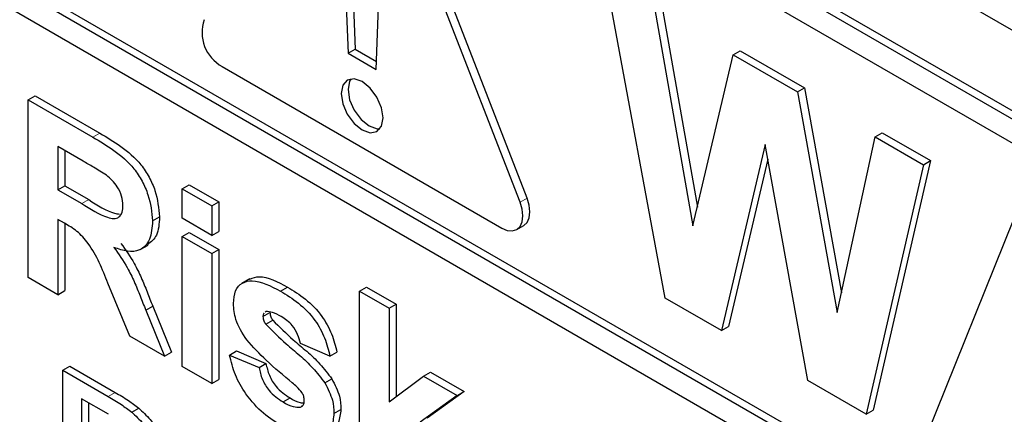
# Paper-space layout 'Blatt2' of a CAD drawing. Header units: millimetres. Extents: x 5 to 418, y 2 to 292.
# Tile 18 of 88: x 140.331 to 142.323, y 151.785 to 152.583. Entities that reach past the tile are written whole.
import ezdxf

# ---------------------------------------------------------------- set-up
doc = ezdxf.new("R2010")
doc.units = ezdxf.units.MM

psp = doc.layouts.new('Blatt2')

# ---------------------------------------------------------------- linework, layer by layer
at = {"color": 7, "linetype": 'Continuous', "lineweight": 25}
for p, q in [((138.3157, 154.8848), (145.4574, 150.762)), ((145.4221, 150.6191), (138.351, 154.7011)), ((145.4079, 150.6109), (138.3369, 154.6929)), ((145.4079, 150.5619), (140.1471, 153.5989)), ((141.3435, 152.2142), (141.0606, 152.9432)), ((141.3576, 152.2224), (141.0748, 152.9514)), ((140.9956, 152.8887), (141.0097, 152.5235)), ((140.9815, 152.8805), (140.9956, 152.5153)), ((141.0522, 152.4827), (141.0663, 152.8316)), ((140.1471, 152.7498), (145.5069, 149.6557)), ((140.1612, 152.758), (145.5069, 149.672)), ((145.5069, 149.6067), (140.1471, 152.7009)), ((141.6374, 152.0201), (141.5189, 152.66)), ((141.6306, 152.6119), (141.7023, 152.2045)), ((141.6164, 152.6037), (141.6934, 152.1667)), ((140.9956, 152.5153), (141.0097, 152.5235)), ((140.9956, 152.5153), (141.0522, 152.4827)), ((141.0097, 152.5235), (141.0528, 152.4986)), ((141.6934, 152.1667), (141.7748, 152.5123)), ((141.7748, 152.5123), (141.7889, 152.5205)), ((141.7748, 152.5123), (141.9047, 152.4373)), ((141.7889, 152.5205), (141.9188, 152.4455)), ((140.741, 152.4885), (141.3067, 152.1619)), ((141.9047, 152.4373), (141.9188, 152.4455)), ((141.9188, 152.4455), (141.9938, 152.0309)), ((140.3487, 152.421), (140.3628, 152.4292)), ((140.3628, 152.4292), (140.4934, 152.3538)), ((141.9047, 152.4373), (141.9853, 151.9915)), ((140.3487, 152.0618), (140.3487, 152.421)), ((140.3487, 152.421), (140.4793, 152.3457)), ((141.9853, 151.9915), (142.062, 152.3465)), ((142.062, 152.3465), (142.0762, 152.3547)), ((142.062, 152.3465), (142.1598, 152.29)), ((142.0762, 152.3547), (142.1739, 152.2982)), ((140.4594, 152.2973), (140.4085, 152.3266)), ((140.4085, 152.3266), (140.4085, 152.2391)), ((141.8393, 152.3308), (141.7508, 151.9546)), ((141.9256, 151.8537), (141.8393, 152.3308)), ((140.4227, 152.3185), (140.4227, 152.2473)), ((141.8446, 152.3014), (141.7649, 151.9628)), ((142.1598, 152.29), (142.0435, 151.7856)), ((142.1739, 152.2982), (142.0576, 151.7938)), ((142.1598, 152.29), (142.1739, 152.2982)), ((140.4085, 152.2391), (140.4227, 152.2473)), ((140.4227, 152.2473), (140.4708, 152.2195)), ((140.6598, 152.2414), (140.674, 152.2496)), ((140.674, 152.2496), (140.7338, 152.2151)), ((140.4085, 152.2391), (140.4567, 152.2113)), ((140.6598, 152.2414), (140.7197, 152.2069)), ((140.6598, 152.1816), (140.6598, 152.2414)), ((140.7197, 152.2069), (140.7338, 152.2151)), ((140.7197, 152.2069), (140.7197, 152.147)), ((140.7338, 152.2151), (140.7338, 152.1552)), ((140.4219, 152.1715), (140.4085, 152.1792)), ((140.4085, 152.1792), (140.4085, 152.0272)), ((140.4227, 152.171), (140.4227, 152.0354)), ((140.6, 152.1764), (140.6141, 152.1846)), ((140.7197, 152.147), (140.6598, 152.1816)), ((141.3367, 152.159), (141.3509, 152.1671)), ((142.157, 151.7201), (142.3441, 152.1836)), ((140.6598, 152.1447), (140.674, 152.1529)), ((140.674, 152.1529), (140.7338, 152.1183)), ((140.7197, 152.147), (140.7338, 152.1552)), ((140.5752, 152.1185), (140.5911, 152.1276)), ((140.6598, 151.8822), (140.6598, 152.1447)), ((140.6598, 152.1447), (140.7197, 152.1102)), ((140.7197, 152.1102), (140.7338, 152.1183)), ((140.7197, 152.1102), (140.7197, 151.8476)), ((140.7338, 152.1183), (140.7338, 151.8558)), ((140.4085, 152.0272), (140.3487, 152.0618)), ((140.554, 151.9433), (140.5097, 152.0503)), ((140.7966, 152.0591), (140.7807, 152.0499)), ((140.4085, 152.0272), (140.4227, 152.0354)), ((140.8588, 152.0344), (140.873, 152.0426)), ((141.0188, 152.0342), (141.033, 152.0424)), ((141.0188, 151.6749), (141.0188, 152.0342)), ((141.0188, 152.0342), (141.0786, 151.9997)), ((141.033, 152.0424), (141.0928, 152.0078)), ((141.0786, 151.9997), (141.0928, 152.0078)), ((141.0928, 152.0078), (141.0928, 151.821)), ((141.7508, 151.9546), (141.6374, 152.0201)), ((140.5862, 151.9958), (140.6004, 152.0039)), ((140.5862, 151.9958), (140.6239, 151.9029)), ((140.6004, 152.0039), (140.6381, 151.911)), ((140.8234, 151.9829), (140.8375, 151.9911)), ((140.8296, 151.9932), (140.8277, 151.9916)), ((141.0786, 151.9997), (141.0786, 151.8104)), ((140.8292, 151.9673), (140.8433, 151.9754)), ((141.7508, 151.9546), (141.7649, 151.9628)), ((140.6239, 151.9029), (140.554, 151.9433)), ((140.959, 151.9029), (140.8991, 151.9282)), ((140.6239, 151.9029), (140.6381, 151.911)), ((140.7555, 151.9052), (140.7697, 151.9134)), ((140.7697, 151.9134), (140.8295, 151.888)), ((140.959, 151.9029), (140.9731, 151.9111)), ((140.7555, 151.9052), (140.8154, 151.8799)), ((140.8154, 151.8799), (140.8295, 151.888)), ((140.4185, 151.8745), (140.4326, 151.8827)), ((140.4185, 151.5642), (140.4185, 151.8745)), ((140.4185, 151.8745), (140.5104, 151.8215)), ((140.4326, 151.8827), (140.5245, 151.8296)), ((140.7197, 151.8476), (140.6598, 151.8822)), ((141.1484, 151.8626), (141.1626, 151.8708)), ((141.1626, 151.8708), (141.2304, 151.8316)), ((140.7197, 151.8476), (140.7338, 151.8558)), ((140.9487, 151.8488), (140.9628, 151.8569)), ((141.0786, 151.8104), (141.1484, 151.8626)), ((141.1484, 151.8626), (141.2163, 151.8235)), ((142.0435, 151.7856), (141.9256, 151.8537)), ((141.2304, 151.8316), (141.1553, 151.7776)), ((141.2163, 151.8235), (141.2304, 151.8316)), ((140.5109, 151.7854), (140.4564, 151.8168)), ((140.4564, 151.8168), (140.4564, 151.5781)), ((140.4705, 151.8087), (140.4705, 151.5863)), ((140.8641, 151.8103), (140.8782, 151.8185)), ((141.2163, 151.8235), (141.1412, 151.7695)), ((140.5579, 151.7896), (140.572, 151.7977)), ((140.8992, 151.7997), (140.9041, 151.8025)), ((140.967, 151.7872), (140.9811, 151.7954)), ((142.0435, 151.7856), (142.0576, 151.7938))]:
    psp.add_line(p, q, dxfattribs=at)
at = {"color": 7, "linetype": 'Continuous', "lineweight": 18}
for p, q in [((140.4793, 152.3457), (140.4934, 152.3538)), ((140.4567, 152.2113), (140.4708, 152.2195)), ((141.3435, 152.2142), (141.3576, 152.2224)), ((140.5104, 151.8215), (140.5245, 151.8296))]:
    psp.add_line(p, q, dxfattribs=at)
at = {"color": 7, "linetype": 'Continuous', "lineweight": 25, "flags": 128}
for points in [[(141.0663, 152.3847), (141.0631, 152.4053), (141.0539, 152.4265), (141.0401, 152.4451), (141.0239, 152.4582), (141.0077, 152.4638), (140.9939, 152.4611), (140.9847, 152.4506), (140.9815, 152.4337), (140.9847, 152.4131), (140.9939, 152.3919), (141.0077, 152.3733), (141.0239, 152.3602), (141.0401, 152.3545), (141.0539, 152.3572), (141.0631, 152.3678), (141.0663, 152.3847)], [(141.0018, 152.4638), (140.9988, 152.4587), (140.9956, 152.4418), (140.9988, 152.4212), (141.008, 152.4), (141.0218, 152.3815), (141.038, 152.3683), (141.0543, 152.3627), (141.0601, 152.3628)], [(141.3067, 152.1619), (141.3177, 152.1573), (141.3279, 152.1563), (141.3367, 152.159), (141.3435, 152.1652), (141.3477, 152.1746), (141.3492, 152.1864), (141.3477, 152.2), (141.3435, 152.2142)], [(141.3509, 152.1671), (141.3509, 152.1671), (141.3576, 152.1734), (141.3619, 152.1828), (141.3633, 152.1946), (141.3619, 152.2081), (141.3576, 152.2224)]]:
    psp.add_lwpolyline(points, dxfattribs=at)
at = {"color": 7, "linetype": 'Continuous', "lineweight": 25}
psp.add_arc((140.7791, 152.5578), 0.079, 161.2216, 241.1898, dxfattribs=at)
for points, knots in [([(140.4793, 152.3457), (140.4934, 152.3373), (140.5216, 152.3205), (140.5576, 152.2911), (140.5795, 152.2569), (140.5957, 152.2201), (140.5983, 152.1939), (140.6, 152.1764)], [0, 0, 0, 0, 0.2511382, 0.5005379, 0.6257426, 0.7510544, 1, 1, 1, 1]), ([(140.4934, 152.3538), (140.5075, 152.3454), (140.5357, 152.3286), (140.5717, 152.2992), (140.5937, 152.2651), (140.6099, 152.2283), (140.6124, 152.2021), (140.6141, 152.1846)], [0, 0, 0, 0, 0.2511382, 0.5005379, 0.6257426, 0.7510544, 1, 1, 1, 1]), ([(140.5069, 152.2687), (140.4981, 152.2742), (140.4822, 152.2842), (140.4664, 152.2933), (140.4594, 152.2973)], [0, 0, 0, 0, 0.559921, 1, 1, 1, 1]), ([(140.5402, 152.2078), (140.5397, 152.2139), (140.5389, 152.2261), (140.5275, 152.2504), (140.5147, 152.2617), (140.5069, 152.2687)], [0, 0, 0, 0, 0.281084, 0.561281, 1, 1, 1, 1]), ([(140.4567, 152.2113), (140.4743, 152.2004), (140.4963, 152.1869), (140.522, 152.1799), (140.5326, 152.1833), (140.5393, 152.1931), (140.5399, 152.2029), (140.5402, 152.2078)], [0, 0, 0, 0, 0.500908, 0.625718, 0.750365, 0.875021, 1, 1, 1, 1]), ([(140.4708, 152.2195), (140.4887, 152.2079), (140.5097, 152.1942), (140.5294, 152.1905), (140.5324, 152.19)], [0, 0, 0, 0, 0.846639, 1, 1, 1, 1]), ([(140.5097, 152.0503), (140.4985, 152.0786), (140.483, 152.1179), (140.4471, 152.1573), (140.4304, 152.1667), (140.4219, 152.1715)], [0, 0, 0, 0, 0.560986, 0.779305, 1, 1, 1, 1]), ([(140.6, 152.1764), (140.599, 152.1632), (140.5969, 152.1366), (140.5767, 152.1156), (140.5497, 152.1131), (140.5312, 152.1195), (140.522, 152.1227)], [0, 0, 0, 0, 0.279943, 0.558974, 0.779184, 1, 1, 1, 1]), ([(140.6141, 152.1846), (140.6133, 152.1709), (140.6119, 152.1455), (140.5971, 152.1341), (140.5903, 152.1288)], [0, 0, 0, 0, 0.537571, 1, 1, 1, 1]), ([(140.5361, 152.1308), (140.5456, 152.1176), (140.5612, 152.0957), (140.5772, 152.0617), (140.5892, 152.0329), (140.5966, 152.0136), (140.6004, 152.0039)], [0, 0, 0, 0, 0.339561, 0.559573, 0.779778, 1, 1, 1, 1]), ([(140.522, 152.1227), (140.5314, 152.1094), (140.5471, 152.0875), (140.563, 152.0536), (140.5751, 152.0247), (140.5825, 152.0054), (140.5862, 151.9958)], [0, 0, 0, 0, 0.339561, 0.559573, 0.779778, 1, 1, 1, 1]), ([(140.7635, 152.0096), (140.7644, 152.0187), (140.766, 152.0369), (140.7809, 152.0523), (140.8106, 152.0595), (140.839, 152.0448), (140.8588, 152.0344)], [0, 0, 0, 0, 0.186756, 0.373549, 0.56049, 1, 1, 1, 1]), ([(140.7967, 152.0589), (140.8029, 152.0611), (140.8244, 152.0687), (140.8528, 152.0534), (140.873, 152.0426)], [0, 0, 0, 0, 0.290832, 1, 1, 1, 1]), ([(140.8588, 152.0344), (140.871, 152.027), (140.8951, 152.0121), (140.9279, 151.9796), (140.9497, 151.9397), (140.9559, 151.9152), (140.959, 151.9029)], [0, 0, 0, 0, 0.280825, 0.559925, 0.77968, 1, 1, 1, 1]), ([(140.873, 152.0426), (140.8851, 152.0351), (140.9093, 152.0203), (140.942, 151.9877), (140.9638, 151.9478), (140.97, 151.9233), (140.9731, 151.9111)], [0, 0, 0, 0, 0.280825, 0.559925, 0.77968, 1, 1, 1, 1]), ([(140.7905, 151.9356), (140.7818, 151.9494), (140.7663, 151.9741), (140.7644, 151.9988), (140.7635, 152.0096)], [0, 0, 0, 0, 0.5586451, 1, 1, 1, 1]), ([(140.8254, 151.9898), (140.8251, 151.9896), (140.8234, 151.9885), (140.8234, 151.9854), (140.8234, 151.9829)], [0, 0, 0, 0, 0.176554, 1, 1, 1, 1]), ([(140.8604, 151.9829), (140.8544, 151.9863), (140.8436, 151.9924), (140.8339, 151.9929), (140.8296, 151.9932)], [0, 0, 0, 0, 0.561017, 1, 1, 1, 1]), ([(140.8375, 151.9911), (140.8379, 151.9881), (140.8386, 151.9828), (140.8419, 151.9777), (140.8433, 151.9754)], [0, 0, 0, 0, 0.558274, 1, 1, 1, 1]), ([(140.8234, 151.9829), (140.8237, 151.98), (140.8244, 151.9746), (140.8277, 151.9695), (140.8292, 151.9673)], [0, 0, 0, 0, 0.558274, 1, 1, 1, 1]), ([(140.8292, 151.9673), (140.8428, 151.9538), (140.8653, 151.9316), (140.8977, 151.905), (140.9249, 151.8799), (140.9408, 151.8591), (140.9487, 151.8488)], [0, 0, 0, 0, 0.339607, 0.560063, 0.78038, 1, 1, 1, 1]), ([(140.8433, 151.9754), (140.8569, 151.962), (140.8794, 151.9397), (140.9119, 151.9131), (140.939, 151.8881), (140.9549, 151.8673), (140.9628, 151.8569)], [0, 0, 0, 0, 0.339607, 0.560063, 0.78038, 1, 1, 1, 1]), ([(140.8991, 151.9282), (140.8976, 151.9345), (140.8945, 151.947), (140.881, 151.9693), (140.8682, 151.9777), (140.8604, 151.9829)], [0, 0, 0, 0, 0.28081, 0.560758, 1, 1, 1, 1]), ([(140.8828, 151.8491), (140.865, 151.8636), (140.8332, 151.8895), (140.8036, 151.9215), (140.7905, 151.9356)], [0, 0, 0, 0, 0.560705, 1, 1, 1, 1]), ([(140.864, 151.7597), (140.8508, 151.7681), (140.8243, 151.7848), (140.7899, 151.8223), (140.7657, 151.8651), (140.759, 151.8918), (140.7555, 151.9052)], [0, 0, 0, 0, 0.280651, 0.560003, 0.779956, 1, 1, 1, 1]), ([(140.8295, 151.888), (140.8313, 151.8801), (140.8349, 151.8642), (140.852, 151.8358), (140.8682, 151.8251), (140.8782, 151.8185)], [0, 0, 0, 0, 0.280993, 0.560665, 1, 1, 1, 1]), ([(140.8154, 151.8799), (140.8172, 151.8719), (140.8208, 151.8561), (140.8378, 151.8277), (140.8541, 151.8169), (140.8641, 151.8103)], [0, 0, 0, 0, 0.280993, 0.560665, 1, 1, 1, 1]), ([(140.9028, 151.8286), (140.8993, 151.8329), (140.8929, 151.8406), (140.8859, 151.8465), (140.8828, 151.8491)], [0, 0, 0, 0, 0.558614, 1, 1, 1, 1]), ([(140.9487, 151.8488), (140.9548, 151.8369), (140.9656, 151.8158), (140.9666, 151.796), (140.967, 151.7872)], [0, 0, 0, 0, 0.558015, 1, 1, 1, 1]), ([(140.9628, 151.8569), (140.9689, 151.8451), (140.9798, 151.8239), (140.9807, 151.8041), (140.9811, 151.7954)], [0, 0, 0, 0, 0.558015, 1, 1, 1, 1]), ([(140.5245, 151.8296), (140.5334, 151.8244), (140.5494, 151.8152), (140.5651, 151.8031), (140.572, 151.7977)], [0, 0, 0, 0, 0.560174, 1, 1, 1, 1]), ([(140.9071, 151.8133), (140.9069, 151.8161), (140.9066, 151.8211), (140.904, 151.8263), (140.9028, 151.8286)], [0, 0, 0, 0, 0.5593187, 1, 1, 1, 1]), ([(140.5104, 151.8215), (140.5193, 151.8163), (140.5352, 151.807), (140.5509, 151.7949), (140.5579, 151.7896)], [0, 0, 0, 0, 0.560174, 1, 1, 1, 1]), ([(140.8641, 151.8103), (140.871, 151.8065), (140.8834, 151.7996), (140.8944, 151.7997), (140.8992, 151.7997)], [0, 0, 0, 0, 0.560783, 1, 1, 1, 1]), ([(140.8782, 151.8185), (140.8852, 151.8145), (140.895, 151.8088), (140.9037, 151.8085), (140.9062, 151.8085)], [0, 0, 0, 0, 0.7118453, 1, 1, 1, 1]), ([(140.9015, 151.8016), (140.9031, 151.8025), (140.9066, 151.8046), (140.9069, 151.8102), (140.9071, 151.8133)], [0, 0, 0, 0, 0.44903, 1, 1, 1, 1]), ([(140.5579, 151.7896), (140.5658, 151.7823), (140.58, 151.7694), (140.5918, 151.7523), (140.5969, 151.7448)], [0, 0, 0, 0, 0.559847, 1, 1, 1, 1]), ([(140.572, 151.7977), (140.58, 151.7905), (140.5942, 151.7776), (140.6059, 151.7605), (140.6111, 151.753)], [0, 0, 0, 0, 0.559847, 1, 1, 1, 1]), ([(140.9811, 151.7954), (140.98, 151.7859), (140.9778, 151.7669), (140.9678, 151.7536), (140.9604, 151.7517), (140.9602, 151.7517)], [0, 0, 0, 0, 0.493022, 0.986586, 1, 1, 1, 1]), ([(140.967, 151.7872), (140.966, 151.7775), (140.9639, 151.758), (140.9476, 151.742), (140.9159, 151.7335), (140.8854, 151.7489), (140.864, 151.7597)], [0, 0, 0, 0, 0.186725, 0.373655, 0.5608, 1, 1, 1, 1])]:
    psp.add_open_spline(points, degree=3, knots=knots, dxfattribs=at)

doc.saveas('drawing.dxf')
